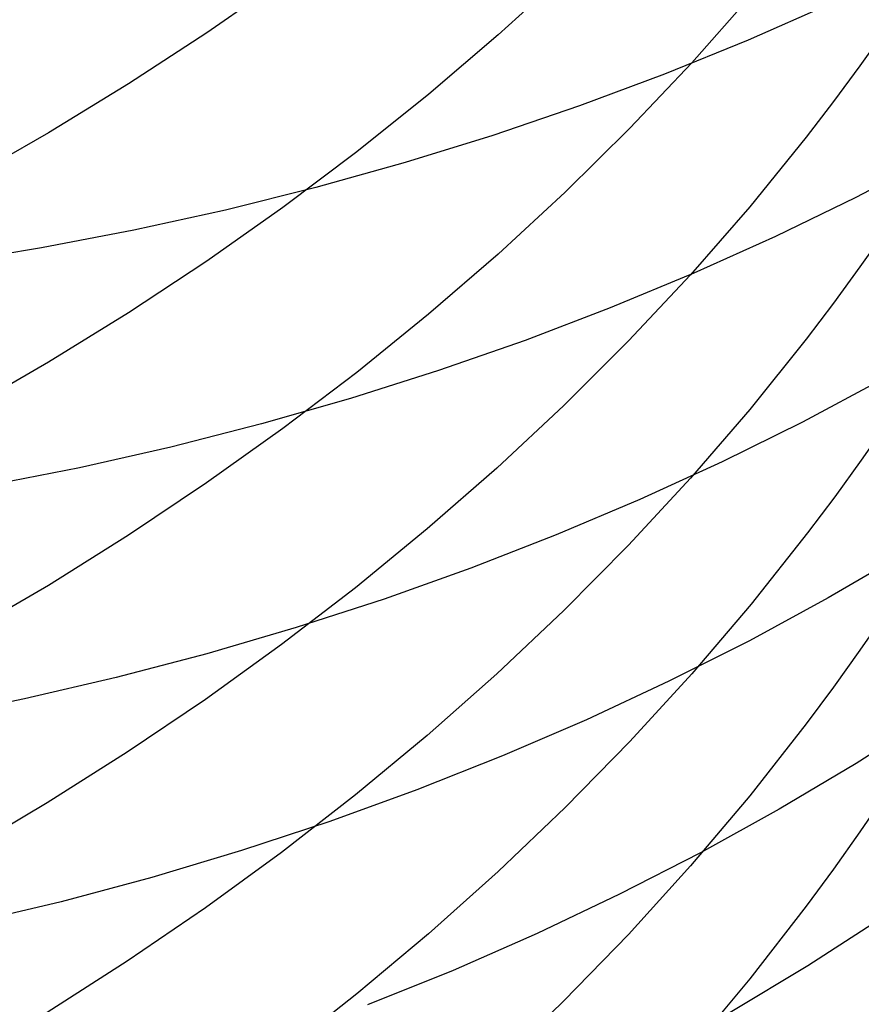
# Model space of a CAD drawing. Extents: x -383 to 1849, y -1185 to -529.
# Tile 256 of 256: x 217 to 221, y -1102 to -1097. Entities that reach past the tile are written whole.
import ezdxf

# ---------------------------------------------------------------- set-up
doc = ezdxf.new("R2010")
doc.units = 0
doc.layers.add('PREDEFINITO', color=7, linetype='CONTINUOUS')

msp = doc.modelspace()

# ---------------------------------------------------------------- linework, layer by layer
at = {"layer": 'PREDEFINITO'}
for p, q in [((219.5909, -1096.8968, 631.0411), (219.2587, -1097.2, 631.2337)), ((218.1926, -1096.9281, 633.3912), (217.8156, -1097.1903, 633.5652)), ((220.5109, -1097.0049, 628.8347), (220.2173, -1097.3378, 629.0372)), ((220.9008, -1097.0477, 516.0254), (220.4956, -1097.2264, 515.8097)), ((221.1766, -1097.1733, 626.7151), (221.0493, -1097.3528, 626.8194)), ((217.8156, -1097.1903, 633.5652), (217.4286, -1097.4427, 633.7327)), ((219.2587, -1097.2, 631.2337), (218.9146, -1097.4941, 631.4206)), ((220.4956, -1097.2264, 515.8097), (220.0822, -1097.3944, 515.6011)), ((220.2173, -1097.3378, 629.0372), (219.9103, -1097.6623, 629.2345)), ((221.0493, -1097.3528, 626.8194), (220.9184, -1097.5304, 626.9226)), ((220.0822, -1097.3944, 515.6011), (219.6611, -1097.5515, 515.3998)), ((217.4286, -1097.4427, 633.7327), (217.0322, -1097.6851, 633.8934)), ((218.9146, -1097.4941, 631.4206), (218.559, -1097.779, 631.6015)), ((220.9184, -1097.5304, 626.9226), (220.7837, -1097.7059, 627.0247)), ((219.6611, -1097.5515, 515.3998), (219.2326, -1097.6976, 515.2061)), ((219.9103, -1097.6623, 629.2345), (219.5904, -1097.9781, 629.4265)), ((217.0322, -1097.6851, 633.8934), (216.6266, -1097.9171, 634.0474)), ((219.2326, -1097.6976, 515.2061), (218.7974, -1097.8323, 515.0202)), ((220.7837, -1097.7059, 627.0247), (220.5039, -1098.0509, 627.2252)), ((218.559, -1097.779, 631.6015), (218.1926, -1098.0544, 631.7765)), ((221.4166, -1097.8017, 518.023), (221.0289, -1098.0051, 517.7998)), ((218.7974, -1097.8323, 515.0202), (218.3557, -1097.9557, 514.8423)), ((218.3557, -1097.9557, 514.8423), (217.9082, -1098.0673, 514.6728)), ((219.5904, -1097.9781, 629.4265), (219.2582, -1098.285, 629.6131)), ((221.0289, -1098.0051, 517.7998), (220.6321, -1098.1981, 517.583)), ((218.1926, -1098.0544, 631.7765), (217.8156, -1098.32, 631.9453)), ((220.5039, -1098.0509, 627.2252), (220.2103, -1098.3876, 627.4209)), ((217.9082, -1098.0673, 514.6728), (217.4552, -1098.1671, 514.5118)), ((217.4552, -1098.1671, 514.5118), (216.9972, -1098.2549, 514.3595)), ((220.6321, -1098.1981, 517.583), (220.2267, -1098.3805, 517.373)), ((221.1769, -1098.1678, 625.0962), (221.0496, -1098.3493, 625.197)), ((216.9972, -1098.2549, 514.3595), (216.5346, -1098.3304, 514.2162)), ((219.2582, -1098.285, 629.6131), (218.9141, -1098.5827, 629.7941)), ((217.8156, -1098.32, 631.9453), (217.4286, -1098.5757, 632.1077)), ((221.0496, -1098.3493, 625.197), (220.9186, -1098.5289, 625.2967)), ((220.2267, -1098.3805, 517.373), (219.8132, -1098.5521, 517.1698)), ((220.2103, -1098.3876, 627.4209), (219.9034, -1098.7157, 627.6116)), ((219.8132, -1098.5521, 517.1698), (219.3919, -1098.7127, 516.9739)), ((220.9186, -1098.5289, 625.2967), (220.784, -1098.7064, 625.3953)), ((217.4286, -1098.5757, 632.1077), (217.0322, -1098.8211, 632.2636)), ((218.9141, -1098.5827, 629.7941), (218.5586, -1098.8711, 629.9694)), ((219.3919, -1098.7127, 516.9739), (218.9633, -1098.8621, 516.7853)), ((219.9034, -1098.7157, 627.6116), (219.5836, -1099.0349, 627.7971)), ((220.784, -1098.7064, 625.3953), (220.5042, -1099.0553, 625.589)), ((217.0322, -1098.8211, 632.2636), (216.6266, -1099.0562, 632.413)), ((218.5586, -1098.8711, 629.9694), (218.1921, -1099.1498, 630.1389)), ((218.9633, -1098.8621, 516.7853), (218.5279, -1099, 516.6043)), ((221.1532, -1098.9098, 519.5959), (220.7645, -1099.1175, 519.3784)), ((218.5279, -1099, 516.6043), (218.0862, -1099.1264, 516.4312)), ((219.5836, -1099.0349, 627.7971), (219.2515, -1099.3452, 627.9774)), ((220.5042, -1099.0553, 625.589), (220.2106, -1099.3958, 625.778)), ((218.0862, -1099.1264, 516.4312), (217.6386, -1099.2409, 516.2662)), ((220.7645, -1099.1175, 519.3784), (220.3668, -1099.3146, 519.1672)), ((221.1834, -1099.1216, 623.4528), (221.0561, -1099.3052, 623.55)), ((218.1921, -1099.1498, 630.1389), (217.8152, -1099.4187, 630.3024)), ((217.6386, -1099.2409, 516.2662), (217.1856, -1099.3435, 516.1094)), ((220.3668, -1099.3146, 519.1672), (219.9604, -1099.501, 518.9626)), ((221.0561, -1099.3052, 623.55), (220.9251, -1099.4867, 623.6462)), ((217.1856, -1099.3435, 516.1094), (216.7275, -1099.4339, 515.9612)), ((219.2515, -1099.3452, 627.9774), (218.9075, -1099.6461, 628.1523)), ((217.8152, -1099.4187, 630.3024), (217.4283, -1099.6775, 630.4598)), ((220.2106, -1099.3958, 625.778), (219.9036, -1099.7275, 625.9622)), ((219.9604, -1099.501, 518.9626), (219.5459, -1099.6764, 518.7647)), ((220.9251, -1099.4867, 623.6462), (220.7905, -1099.6662, 623.7413)), ((218.9075, -1099.6461, 628.1523), (218.5522, -1099.9376, 628.3217)), ((220.7905, -1099.6662, 623.7413), (220.5106, -1100.019, 623.9282)), ((217.4283, -1099.6775, 630.4598), (217.0318, -1099.926, 630.6108)), ((219.5459, -1099.6764, 518.7647), (219.1237, -1099.8407, 518.5738)), ((219.9036, -1099.7275, 625.9622), (219.5839, -1100.0504, 626.1415)), ((221.2731, -1099.7657, 521.4074), (220.8925, -1099.988, 521.1897)), ((219.1237, -1099.8407, 518.5738), (218.6943, -1099.9936, 518.3901)), ((217.0318, -1099.926, 630.6108), (216.6263, -1100.1639, 630.7555)), ((218.5522, -1099.9376, 628.3217), (218.1858, -1100.2192, 628.4854)), ((218.6943, -1099.9936, 518.3901), (218.2582, -1100.135, 518.2139)), ((220.8925, -1099.988, 521.1897), (220.5024, -1100.1999, 520.9779)), ((219.5839, -1100.0504, 626.1415), (219.2518, -1100.3641, 626.3156)), ((220.5106, -1100.019, 623.9282), (220.217, -1100.3633, 624.1106)), ((221.1769, -1100.0615, 621.8013), (221.0496, -1100.2469, 621.8949)), ((218.2582, -1100.135, 518.2139), (217.8157, -1100.2646, 518.0453)), ((220.5024, -1100.1999, 520.9779), (220.1032, -1100.401, 520.7723)), ((218.1858, -1100.2192, 628.4854), (217.8091, -1100.4909, 628.6433)), ((221.0496, -1100.2469, 621.8949), (220.9186, -1100.4302, 621.9874)), ((217.8157, -1100.2646, 518.0453), (217.3673, -1100.3823, 517.8845)), ((217.3673, -1100.3823, 517.8845), (216.9135, -1100.4878, 517.7319)), ((219.2518, -1100.3641, 626.3156), (218.9078, -1100.6685, 626.4846)), ((220.1032, -1100.401, 520.7723), (219.6955, -1100.5913, 520.5731)), ((220.217, -1100.3633, 624.1106), (219.91, -1100.6988, 624.2884)), ((220.9186, -1100.4302, 621.9874), (220.784, -1100.6115, 622.0789)), ((216.9135, -1100.4878, 517.7319), (216.4549, -1100.581, 517.5876)), ((217.8091, -1100.4909, 628.6433), (217.4223, -1100.7524, 628.7952)), ((219.6955, -1100.5913, 520.5731), (219.2796, -1100.7705, 520.3805)), ((221.4027, -1100.5708, 523.2364), (221.0314, -1100.8077, 523.0192)), ((220.784, -1100.6115, 622.0789), (220.5042, -1100.9677, 622.2587)), ((218.9078, -1100.6685, 626.4846), (218.5524, -1100.9632, 626.6482)), ((219.91, -1100.6988, 624.2884), (219.5902, -1101.0254, 624.4614)), ((217.4223, -1100.7524, 628.7952), (217.026, -1101.0034, 628.9411)), ((219.2796, -1100.7705, 520.3805), (218.8561, -1100.9384, 520.1946)), ((221.0314, -1100.8077, 523.0192), (220.6503, -1101.0342, 522.8076)), ((218.8561, -1100.9384, 520.1946), (218.4254, -1101.0947, 520.0159)), ((218.5524, -1100.9632, 626.6482), (218.1861, -1101.248, 626.8063)), ((220.5042, -1100.9677, 622.2587), (220.2106, -1101.3153, 622.4342)), ((221.1767, -1100.9592, 620.1273), (221.0494, -1101.1463, 620.2172)), ((217.026, -1101.0034, 628.9411), (216.6207, -1101.2437, 629.0807)), ((219.5902, -1101.0254, 624.4614), (219.258, -1101.3427, 624.6296)), ((220.6503, -1101.0342, 522.8076), (220.2596, -1101.2501, 522.6018)), ((218.4254, -1101.0947, 520.0159), (217.988, -1101.2394, 519.8443)), ((221.0494, -1101.1463, 620.2172), (220.9184, -1101.3315, 620.3061)), ((217.988, -1101.2394, 519.8443), (217.5443, -1101.3722, 519.6802)), ((218.1861, -1101.248, 626.8063), (217.8094, -1101.5227, 626.9588)), ((220.2596, -1101.2501, 522.6018), (219.8599, -1101.4552, 522.402)), ((220.2106, -1101.3153, 622.4342), (219.9037, -1101.6541, 622.6052)), ((220.9184, -1101.3315, 620.3061), (220.7838, -1101.5145, 620.394)), ((217.5443, -1101.3722, 519.6802), (217.0948, -1101.4928, 519.5238)), ((219.258, -1101.3427, 624.6296), (218.9139, -1101.6506, 624.7927)), ((219.8599, -1101.4552, 522.402), (219.4517, -1101.6493, 522.2084)), ((217.0948, -1101.4928, 519.5238), (216.64, -1101.6012, 519.3753)), ((217.8094, -1101.5227, 626.9588), (217.4226, -1101.7871, 627.1056)), ((220.7838, -1101.5145, 620.394), (220.504, -1101.8742, 620.5667)), ((221.1637, -1101.5691, 524.8667), (220.7908, -1101.8105, 524.6556)), ((218.9139, -1101.6506, 624.7927), (218.5583, -1101.9488, 624.9507)), ((219.4517, -1101.6493, 522.2084), (219.0354, -1101.8322, 522.0212)), ((219.9037, -1101.6541, 622.6052), (219.5839, -1101.9838, 622.7716)), ((217.4226, -1101.7871, 627.1056), (217.0263, -1102.041, 627.2465)), ((220.7908, -1101.8105, 524.6556), (220.4079, -1102.0413, 524.4498)), ((219.0354, -1101.8322, 522.0212), (218.6115, -1102.0036, 521.8406)), ((220.504, -1101.8742, 620.5667), (220.2104, -1102.2252, 620.7353)), ((218.5583, -1101.9488, 624.9507), (218.1919, -1102.2371, 625.1035)), ((219.5839, -1101.9838, 622.7716), (219.2518, -1102.3041, 622.9333))]:
    msp.add_line(p, q, dxfattribs=at)

doc.saveas('drawing.dxf')
